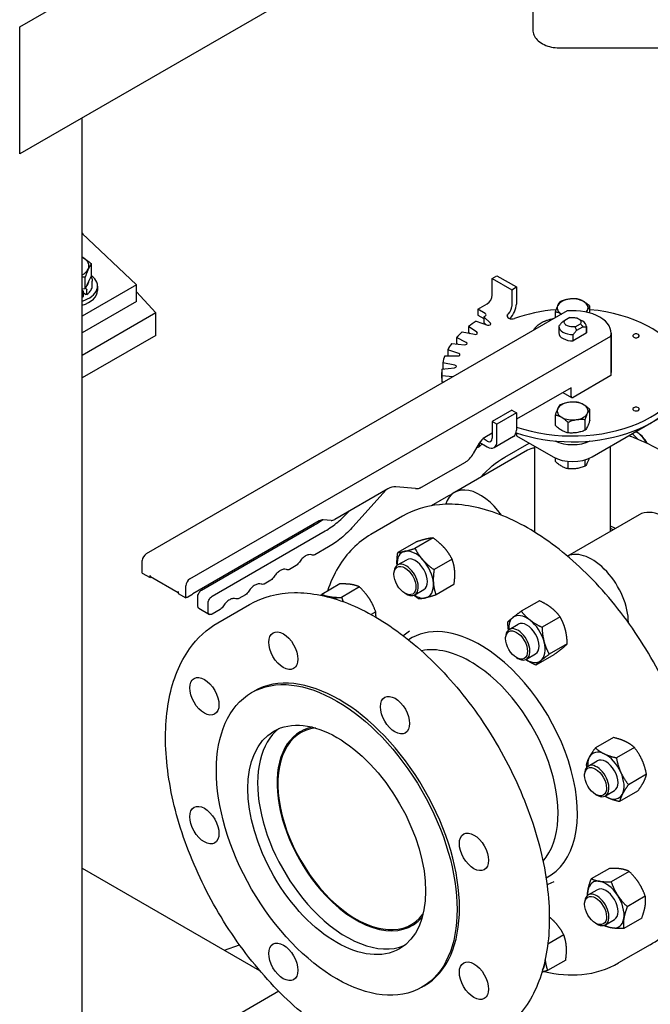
# Model space of a CAD drawing. Header units: inches. Extents: x 17 to 189, y 68 to 193.
# Tile 3 of 43: x 48 to 60, y 105 to 123. Entities that reach past the tile are written whole.
import ezdxf

# ---------------------------------------------------------------- set-up
doc = ezdxf.new("R2010")
doc.units = ezdxf.units.IN
doc.header["$LTSCALE"] = 10.666667
doc.header["$MEASUREMENT"] = 0
doc.layers.get('0').update_dxf_attribs({"lineweight": 25})

msp = doc.modelspace()

# ---------------------------------------------------------------- linework, layer by layer
for p, q in [((48.425, 123.233), (53.009, 125.879)), ((54.691, 124.541), (48.425, 120.923)), ((57.751, 123.588), (57.751, 123.178)), ((48.425, 120.923), (48.425, 123.233)), ((58.251, 122.85), (68.855, 122.85)), ((49.559, 102.978), (49.559, 121.578)), ((49.559, 119.48), (49.575, 119.462)), ((49.559, 119.478), (50.546, 118.543)), ((49.727, 118.712), (49.727, 118.922)), ((49.727, 118.712), (49.671, 118.591)), ((50.546, 118.543), (49.559, 117.973)), ((49.615, 118.47), (49.615, 118.68)), ((49.671, 118.591), (49.615, 118.47)), ((49.743, 118.53), (49.743, 118.609)), ((50.546, 118.237), (50.546, 118.543)), ((57.013, 118.658), (57.098, 118.707)), ((57.013, 118.658), (57.367, 118.454)), ((57.013, 118.356), (57.013, 118.658)), ((57.098, 118.707), (57.452, 118.503)), ((49.615, 118.47), (49.559, 118.461)), ((49.559, 118.441), (49.574, 118.432)), ((49.584, 118.336), (49.584, 118.415)), ((49.584, 118.394), (49.635, 118.365)), ((49.635, 118.467), (49.618, 118.477)), ((49.645, 118.371), (49.645, 118.45)), ((49.84, 118.518), (49.84, 118.441)), ((50.546, 118.414), (50.9, 118.033)), ((57.367, 118.454), (57.452, 118.503)), ((57.367, 118.454), (57.367, 118.152)), ((57.452, 118.503), (57.452, 118.192)), ((50.546, 118.237), (49.559, 117.667)), ((56.752, 118.098), (56.922, 118.196)), ((50.9, 118.033), (49.559, 117.258)), ((58.375, 118.068), (50.724, 113.651)), ((50.9, 117.624), (50.9, 118.033)), ((56.885, 118.022), (56.752, 118.098)), ((56.752, 118.098), (56.752, 117.992)), ((57.279, 117.99), (57.29, 117.997)), ((57.29, 117.998), (57.29, 117.997)), ((58.16, 117.944), (58.16, 118.055)), ((58.788, 118.029), (58.788, 118.152)), ((56.722, 117.879), (56.926, 117.811)), ((56.752, 117.992), (56.863, 117.928)), ((56.863, 117.961), (56.863, 117.855)), ((56.981, 117.843), (56.863, 117.961)), ((56.863, 117.855), (56.896, 117.821)), ((58.127, 117.925), (58.12, 117.929)), ((58.426, 117.946), (58.33, 117.891)), ((58.521, 117.781), (58.617, 117.836)), ((58.58, 117.925), (58.65, 117.885)), ((56.469, 117.689), (56.691, 117.643)), ((56.735, 117.679), (56.583, 117.784)), ((56.583, 117.784), (56.583, 117.678)), ((56.583, 117.678), (56.609, 117.66)), ((57.766, 117.725), (57.774, 117.721)), ((58.224, 117.783), (58.224, 117.668)), ((58.723, 117.661), (58.486, 117.524)), ((58.486, 117.524), (58.486, 117.639)), ((58.549, 117.715), (58.66, 117.779)), ((58.723, 117.776), (58.723, 117.661)), ((58.724, 117.783), (58.724, 117.668)), ((59.174, 117.668), (59.174, 116.949)), ((50.9, 117.624), (49.559, 116.85)), ((51.516, 113.193), (59.167, 117.611)), ((56.276, 117.477), (56.509, 117.453)), ((56.542, 117.494), (56.361, 117.582)), ((56.361, 117.582), (56.361, 117.476)), ((56.361, 117.476), (56.379, 117.467)), ((59.167, 117.611), (59.167, 116.892)), ((56.407, 117.292), (56.203, 117.36)), ((56.203, 117.36), (56.203, 117.254)), ((56.336, 117.08), (56.114, 117.126)), ((56.114, 117.126), (56.114, 117.02)), ((56.151, 117.249), (56.387, 117.249)), ((56.203, 117.254), (56.218, 117.249)), ((56.094, 116.843), (56.094, 116.949)), ((56.096, 117.011), (56.329, 117.035)), ((56.114, 117.02), (56.136, 117.015)), ((56.294, 116.867), (56.096, 116.887)), ((56.096, 116.887), (56.096, 116.781)), ((56.096, 116.781), (56.136, 116.777)), ((56.114, 116.772), (56.14, 116.778)), ((56.114, 116.772), (56.114, 116.762)), ((59.167, 116.892), (58.481, 116.496)), ((58.445, 116.672), (57.452, 116.098)), ((58.296, 116.586), (58.456, 116.494)), ((58.445, 116.516), (58.445, 116.672)), ((57.367, 116.261), (57.013, 116.057)), ((57.452, 116.212), (57.098, 116.008)), ((57.367, 116.261), (57.452, 116.212)), ((57.452, 116.212), (57.452, 115.902)), ((58.788, 116.08), (58.788, 116.276)), ((58.827, 115.414), (60.418, 116.333)), ((57.098, 116.008), (57.013, 116.057)), ((57.013, 116.057), (57.013, 115.755)), ((58.16, 115.983), (58.16, 116.179)), ((58.39, 115.85), (58.39, 116.046)), ((58.704, 115.899), (58.704, 116.095)), ((57.098, 115.698), (57.098, 116.008)), ((57.457, 115.849), (57.457, 115.797)), ((59.669, 115.844), (59.647, 115.856)), ((56.786, 115.674), (56.922, 115.596)), ((56.922, 115.702), (56.847, 115.745)), ((57.013, 115.845), (56.878, 115.766)), ((57.047, 115.584), (57.4, 115.788)), ((57.457, 115.797), (58.12, 115.414)), ((57.653, 115.533), (56.327, 114.767)), ((56.778, 115.661), (56.669, 115.473)), ((56.754, 115.585), (56.732, 115.581)), ((56.775, 115.597), (56.754, 115.585)), ((56.775, 115.656), (56.775, 115.597)), ((56.828, 115.65), (56.775, 115.597)), ((57.24, 115.407), (57.686, 115.665)), ((57.786, 114.044), (57.786, 115.607)), ((59.161, 114.06), (59.161, 115.607)), ((56.519, 115.314), (55.723, 114.855)), ((58.16, 115.33), (58.16, 115.394)), ((58.39, 115.197), (58.39, 115.334)), ((58.704, 115.246), (58.704, 115.362)), ((55.117, 114.832), (54.154, 114.275)), ((55.078, 114.809), (54.487, 114.15)), ((55.617, 114.837), (55.258, 114.869)), ((56.218, 114.704), (55.906, 114.524)), ((53.87, 114.25), (51.572, 112.924)), ((54.083, 114.257), (53.94, 114.269)), ((55.384, 114.336), (54.809, 114.004)), ((59.683, 114.361), (58.38, 113.609)), ((51.731, 112.991), (53.785, 114.177)), ((51.922, 112.881), (53.976, 114.067)), ((55.937, 113.939), (55.609, 113.75)), ((54.039, 113.776), (53.789, 113.632)), ((55.624, 113.865), (55.296, 113.676)), ((50.653, 113.299), (50.653, 113.528)), ((55.292, 113.448), (55.458, 113.543)), ((56.284, 113.553), (55.956, 113.363)), ((53.45, 113.436), (53.329, 113.366)), ((50.653, 113.299), (50.794, 113.218)), ((50.794, 113.218), (50.794, 113.259)), ((50.815, 113.23), (50.794, 113.218)), ((50.805, 113.236), (51.304, 112.948)), ((52.99, 113.171), (52.869, 113.101)), ((55.227, 113.279), (55.227, 113.305)), ((51.445, 112.85), (51.445, 113.071)), ((54.242, 113.103), (53.915, 112.914)), ((54.602, 113.048), (54.274, 112.859)), ((55.604, 112.907), (55.77, 113.002)), ((56.318, 113.093), (55.991, 112.904)), ((51.304, 112.965), (51.304, 112.932)), ((51.304, 112.932), (51.445, 112.85)), ((51.459, 112.859), (51.445, 112.85)), ((51.551, 112.903), (51.48, 112.863)), ((51.661, 112.705), (51.661, 112.869)), ((52.531, 112.906), (52.41, 112.836)), ((55.426, 112.935), (55.448, 112.922)), ((51.681, 112.66), (51.872, 112.549)), ((51.852, 112.595), (51.852, 112.758)), ((52.071, 112.64), (51.922, 112.554)), ((52.025, 112.397), (52.6, 112.728)), ((57.869, 112.798), (57.541, 112.609)), ((54.895, 112.595), (54.812, 112.547)), ((58.246, 112.505), (57.918, 112.316)), ((57.321, 112.276), (57.487, 112.372)), ((55.412, 112.175), (55.507, 112.25)), ((57.257, 112.108), (57.257, 112.133)), ((58.377, 112.014), (58.05, 111.825)), ((57.455, 111.763), (57.478, 111.75)), ((57.634, 111.735), (57.8, 111.831)), ((58.132, 111.816), (57.805, 111.627)), ((52.64, 111.128), (52.684, 111.153)), ((59.215, 110.31), (58.888, 110.121)), ((59.596, 110.13), (59.269, 109.941)), ((58.756, 109.79), (58.922, 109.886)), ((58.692, 109.622), (58.692, 109.647)), ((59.817, 109.641), (59.489, 109.452)), ((58.891, 109.277), (58.913, 109.265)), ((59.069, 109.249), (59.235, 109.345)), ((59.656, 109.333), (59.328, 109.144)), ((49.559, 107.937), (52.785, 106.075)), ((59.142, 107.931), (58.814, 107.742)), ((59.501, 107.876), (59.174, 107.687)), ((58.027, 107.646), (58.139, 107.69)), ((58.756, 107.447), (58.922, 107.543)), ((58.692, 107.278), (58.692, 107.304)), ((59.795, 107.423), (59.467, 107.234)), ((58.891, 106.934), (58.913, 106.921)), ((59.069, 106.906), (59.235, 107.001)), ((59.729, 107.025), (59.402, 106.836)), ((58.313, 106.723), (58.023, 106.555)), ((52.148, 106.442), (52.421, 106.539)), ((59.884, 106.542), (59.309, 106.21)), ((58.348, 106.263), (58.02, 106.074)), ((53.132, 105.696), (49.559, 103.633)), ((55.734, 105.769), (55.778, 105.795))]:
    msp.add_line(p, q)
for centre, major_axis, start_param, end_param in [((49.309, 118.884), (-0.375, 0), 3.926991, 3.982661), ((49.309, 118.884), (0.375, 0), 6.021386, 7.068583), ((49.309, 118.884), (0.375, 0), 5.442117, 6.021386), ((49.309, 118.518), (0.531, 0), 5.202597, 6.951446), ((49.309, 118.62), (0.375, 0), 5.769616, 6.273156), ((49.309, 118.62), (0.375, 0), 5.442117, 5.464174), ((49.309, 118.441), (0.531, 0), 5.202597, 6.283185), ((56.922, 118.303), (0.065, 0.113), 3.926991, 5.497787), ((57.275, 118.09), (0.125, 0.217), 4.244715, 5.497787), ((58.474, 118.124), (-0.281, 0), 4.974188, 6.021386), ((58.474, 118.124), (0.281, 0), 0.785398, 1.832596), ((58.474, 118.124), (0.281, 0), 6.021386, 7.068583), ((56.843, 117.997), (0.06, 0), 5.444483, 7.068583), ((57.372, 117.974), (-0.09, 0), 5.832683, 8.409458), ((57.279, 118.096), (-0.065, -0.113), 0.785398, 0.914476), ((57.275, 118.098), (-0.065, -0.113), 1.149662, 2.356194), ((58.474, 116.949), (2, 0), 1.722352, 2.126273), ((58.474, 116.949), (2, 0), 4.176175, 7.696343), ((58.474, 118.124), (-0.281, 0), 6.021386, 7.065203), ((58.474, 117.668), (0.7, 0), 6.141288, 7.995879), ((58.474, 118.124), (0.281, 0), 5.780847, 6.021386), ((58.474, 116.949), (2.38, 0), 2.398149, 2.488772), ((58.474, 116.949), (2.38, 0), 2.302891, 2.31424), ((56.946, 117.831), (0.04, 0), 4.18879, 6.806784), ((58.474, 117.783), (0.25, 0), 6.235513, 7.068583), ((58.474, 116.949), (2.38, 0), 2.572682, 2.663305), ((56.704, 117.664), (0.04, 0), 4.363323, 6.981317), ((58.474, 117.783), (-0.25, 0), 6.235513, 7.901654), ((58.474, 117.668), (-0.25, 0), 0, 1.618469), ((58.474, 117.668), (0.25, 0), 6.235513, 6.283185), ((59.626, 117.615), (-0.06, 0), 5.497787, 8.63938), ((59.626, 117.615), (0.06, 0), 5.497787, 8.63938), ((58.474, 116.949), (-2.38, 0), 5.888808, 5.979431), ((56.516, 117.476), (0.04, 0), 4.537856, 7.15585), ((56.387, 117.272), (0.04, 0), 4.712389, 7.330383), ((58.474, 116.949), (-2.38, 0), 6.063341, 6.153964), ((58.474, 116.949), (-2.38, 0), 6.237874, 6.328497), ((56.322, 117.058), (0.04, 0), 4.886922, 7.504916), ((58.474, 116.949), (0.7, 0), 6.141288, 6.283185), ((58.474, 116.843), (-2.38, 0), 0, 0.045311), ((58.474, 116.949), (-2.38, 0), 0.129221, 0.13558), ((58.474, 116.843), (2, 0), 4.17264, 6.283185), ((58.474, 116.248), (-0.281, 0), 4.974188, 6.021386), ((58.474, 116.248), (0.281, 0), 0.785398, 1.832596), ((58.481, 116.537), (-0.025, -0.0433), 5.497787, 7.068583), ((58.474, 116.248), (-0.281, 0), 6.021386, 7.068583), ((58.474, 116.248), (0.281, 0), 6.021386, 7.068583), ((58.474, 116.248), (0.281, 0), 5.497787, 6.021386), ((59.626, 116.284), (-0.06, 0), 5.497787, 8.63938), ((59.626, 116.284), (0.06, 0), 5.497787, 8.63938), ((58.474, 116.248), (-0.281, 0), 0.785398, 1.832596), ((58.474, 116.248), (-0.281, 0), 1.832596, 2.356194), ((57.275, 116.004), (0.125, -0.217), 0, 0.785398), ((59.647, 115.601), (0.156, -0.271), 1.480722, 2.486251), ((56.878, 115.603), (-0.1, -0.173), 3.926991, 4.712389), ((56.922, 115.808), (0.065, -0.113), 5.497787, 7.068583), ((56.922, 115.8), (0.125, -0.217), 5.497787, 7.068583), ((58.474, 115.925), (-0.5, 0), 0.872646, 2.268947), ((59.669, 115.614), (-0.141, 0.244), 4.577209, 5.497787), ((58.122, 114.721), (-0.469, 0.812), 6.028741, 6.283185), ((56.519, 115.559), (-0.15, -0.26), 0.785398, 1.570796), ((58.474, 115.618), (0.5, 0), 3.926991, 5.497787), ((55.117, 114.505), (0.2, 0.346), 0.261799, 0.785398), ((55.758, 115.202), (-0.2, -0.346), 0.261799, 0.538604), ((56.796, 113.955), (-0.469, 0.812), 4.871861, 6.762623), ((56.687, 113.892), (-0.469, 0.812), 6.1664, 6.283185), ((60.151, 113.549), (-0.469, 0.812), 3.534292, 6.283185), ((53.87, 114.087), (0.1, 0.173), 0.261799, 0.785398), ((54.154, 114.439), (-0.1, -0.173), 0.261799, 0.785398), ((59.446, 111.485), (1.547, -2.679), 2.444776, 2.48674), ((59.402, 111.459), (-1.547, 2.68), 5.585886, 5.607938), ((55.614, 113.273), (-0.234, 0.406), 5.063563, 6.11076), ((58.825, 112.784), (-0.469, 0.812), 3.923914, 6.232171), ((50.724, 113.569), (-0.05, -0.0866), 3.926991, 5.497787), ((55.614, 113.273), (-0.234, 0.406), 6.11076, 7.125807), ((55.614, 113.273), (-0.156, 0.271), 3.141593, 6.283185), ((55.614, 113.273), (-0.234, 0.406), 4.016365, 5.063563), ((55.448, 113.177), (0.156, -0.271), 5.497787, 10.210176), ((51.516, 113.112), (0.05, 0.0866), 0.785398, 2.356194), ((55.614, 113.273), (0.234, -0.406), 6.11076, 7.157958), ((54.179, 112.444), (-0.234, 0.406), 5.848961, 6.028178), ((54.179, 112.444), (-0.234, 0.406), 5.460769, 5.848961), ((55.614, 113.273), (0.234, -0.406), 5.440564, 6.11076), ((57.643, 112.101), (-0.234, 0.406), 0.089374, 0.842622), ((57.643, 112.101), (-0.234, 0.406), 5.325362, 6.372559), ((57.643, 112.101), (-0.234, 0.406), 4.278164, 5.325362), ((56.794, 109.954), (-1.25, 2.165), 5.469156, 6.325242), ((57.478, 112.005), (0.156, -0.271), 5.497787, 10.210176), ((57.643, 112.101), (-0.156, 0.271), 3.141593, 6.283185), ((56.618, 109.852), (-1.125, 1.949), 5.469156, 6.09226), ((56.794, 109.954), (1.25, -2.165), 6.241128, 8.610749), ((57.643, 112.101), (0.234, -0.406), 0.089374, 1.136572), ((57.643, 112.101), (0.234, -0.406), 5.440564, 6.372559), ((54.231, 108.474), (-1.547, 2.679), 3.141593, 6.283185), ((56.618, 109.852), (1.125, -1.949), 0.190926, 2.327563), ((54.54, 108.653), (1.006, -1.743), 2.904354, 6.520424), ((54.54, 108.653), (-1.017, 1.762), 6.080261, 8.246681), ((54.364, 108.551), (-1.142, 1.979), 0.077441, 1.963495), ((59.078, 109.616), (-0.234, 0.406), 0.351174, 0.842622), ((59.078, 109.616), (-0.234, 0.406), 5.587161, 6.634359), ((59.078, 109.616), (-0.234, 0.406), 4.539964, 5.587161), ((58.913, 109.52), (0.156, -0.271), 5.497787, 10.210176), ((59.078, 109.616), (-0.156, 0.271), 3.141593, 6.283185), ((59.078, 109.616), (0.234, -0.406), 0.351174, 1.398371), ((59.078, 109.616), (0.234, -0.406), 5.440564, 5.587161), ((59.078, 109.616), (0.234, -0.406), 5.587161, 6.634359), ((59.078, 107.272), (-0.234, 0.406), 5.848961, 6.896158), ((59.078, 107.272), (-0.234, 0.406), 4.801763, 5.848961), ((54.54, 108.653), (1.017, -1.762), 5.105088, 6.486109), ((58.913, 107.176), (0.156, -0.271), 5.497787, 10.210176), ((59.078, 107.272), (0.234, -0.406), 3.754566, 3.984214), ((59.078, 107.272), (-0.156, 0.271), 3.141593, 6.283185), ((59.078, 107.272), (-0.234, 0.406), 3.754566, 4.801763), ((54.364, 108.551), (1.142, -1.979), 5.105088, 6.205744), ((59.078, 107.272), (0.234, -0.406), 5.440564, 5.848961), ((59.078, 107.272), (0.234, -0.406), 5.848961, 6.896158), ((57.643, 106.444), (0.234, -0.406), 0.255007, 0.822416)]:
    msp.add_ellipse(centre, major_axis=major_axis, ratio=0.57735, start_param=start_param, end_param=end_param)
for centre, major_axis in [((55.426, 113.164), (0.141, -0.244)), ((53.216, 111.889), (0.187, -0.325)), ((57.455, 111.993), (0.141, -0.244)), ((54.187, 108.448), (1.547, -2.679)), ((51.781, 111.06), (0.187, -0.325)), ((55.246, 110.717), (0.187, -0.325)), ((54.187, 108.448), (1.142, -1.979)), ((58.891, 109.507), (0.141, -0.244)), ((51.781, 108.717), (0.187, -0.325)), ((56.681, 108.231), (0.187, -0.325)), ((58.891, 107.164), (0.141, -0.244)), ((53.216, 106.231), (0.187, -0.325)), ((56.681, 105.888), (0.187, -0.325))]:
    msp.add_ellipse(centre, major_axis=major_axis, ratio=0.57735)
for points, knots in [([(57.751, 123.178), (57.751, 123.147), (57.758, 123.115), (57.784, 123.054), (57.804, 123.025), (57.856, 122.97), (57.891, 122.945), (57.967, 122.904), (58.01, 122.887), (58.099, 122.863), (58.147, 122.855), (58.213, 122.851), (58.232, 122.85), (58.251, 122.85)], [0.785398, 0.785398, 0.785398, 0.785398, 1.026168, 1.026168, 1.291262, 1.291262, 1.605421, 1.605421, 1.919581, 1.919581, 2.23374, 2.23374, 2.356194, 2.356194, 2.356194, 2.356194]), ([(49.719, 118.694), (49.722, 118.688), (49.725, 118.682), (49.738, 118.654), (49.743, 118.632), (49.743, 118.609)], [5.1701746, 5.1701746, 5.1701746, 5.1701746, 5.2419077, 5.2419077, 5.4977871, 5.4977871, 5.4977871, 5.4977871]), ([(49.584, 118.415), (49.584, 118.416), (49.584, 118.418), (49.583, 118.421), (49.582, 118.423), (49.58, 118.426), (49.579, 118.428), (49.577, 118.43), (49.575, 118.432), (49.574, 118.432)], [0.21497365, 0.21497365, 0.21497365, 0.21497365, 0.22835326, 0.22835326, 0.2417662, 0.2417662, 0.255221, 0.255221, 0.26871299, 0.26871299, 0.26871299, 0.26871299]), ([(49.635, 118.467), (49.636, 118.467), (49.637, 118.465), (49.64, 118.463), (49.641, 118.461), (49.643, 118.458), (49.643, 118.456), (49.644, 118.453), (49.645, 118.451), (49.645, 118.45)], [0.1612343, 0.1612343, 0.1612343, 0.1612343, 0.17472629, 0.17472629, 0.18818109, 0.18818109, 0.20159403, 0.20159403, 0.21497365, 0.21497365, 0.21497365, 0.21497365]), ([(49.645, 118.371), (49.645, 118.37), (49.644, 118.368), (49.643, 118.366), (49.643, 118.365), (49.641, 118.364), (49.64, 118.364), (49.637, 118.364), (49.636, 118.364), (49.635, 118.365)], [0.21497365, 0.21497365, 0.21497365, 0.21497365, 0.22835326, 0.22835326, 0.2417662, 0.2417662, 0.255221, 0.255221, 0.26871299, 0.26871299, 0.26871299, 0.26871299]), ([(49.642, 118.365), (49.655, 118.374), (49.666, 118.383), (49.688, 118.403), (49.697, 118.414), (49.713, 118.435), (49.72, 118.447), (49.732, 118.47), (49.736, 118.482), (49.742, 118.506), (49.743, 118.518), (49.743, 118.53)], [0.0993828, 0.0993828, 0.0993828, 0.0993828, 0.2365859, 0.2365859, 0.3737889, 0.3737889, 0.510992, 0.510992, 0.6481951, 0.6481951, 0.7853982, 0.7853982, 0.7853982, 0.7853982]), ([(49.559, 118.32), (49.564, 118.322), (49.569, 118.324), (49.576, 118.327), (49.579, 118.328), (49.581, 118.329)], [6.11889503, 6.11889503, 6.11889503, 6.11889503, 6.1634519, 6.1634519, 6.1835701, 6.1835701, 6.1835701, 6.1835701]), ([(49.581, 118.329), (49.581, 118.329), (49.581, 118.33), (49.582, 118.33), (49.583, 118.331), (49.584, 118.333), (49.584, 118.335), (49.584, 118.336)], [0.18654201, 0.18654201, 0.18654201, 0.18654201, 0.18818109, 0.18818109, 0.20159403, 0.20159403, 0.21497365, 0.21497365, 0.21497365, 0.21497365]), ([(58.244, 118.236), (58.237, 118.228), (58.23, 118.218), (58.216, 118.195), (58.209, 118.182), (58.202, 118.166)], [0, 0, 0, 0, 0.002088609, 0.002088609, 0.004177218, 0.004177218, 0.004177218, 0.004177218]), ([(58.401, 118.281), (58.374, 118.277), (58.348, 118.271), (58.295, 118.256), (58.269, 118.247), (58.244, 118.236)], [0, 0, 0, 0, 0.002088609, 0.002088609, 0.004177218, 0.004177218, 0.004177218, 0.004177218]), ([(58.558, 118.285), (58.532, 118.287), (58.506, 118.288), (58.454, 118.287), (58.428, 118.285), (58.401, 118.281)], [0, 0, 0, 0, 0.002088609, 0.002088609, 0.004177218, 0.004177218, 0.004177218, 0.004177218]), ([(58.673, 118.239), (58.653, 118.25), (58.634, 118.26), (58.595, 118.275), (58.577, 118.28), (58.558, 118.285)], [0, 0, 0, 0, 0.002088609, 0.002088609, 0.004177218, 0.004177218, 0.004177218, 0.004177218]), ([(58.788, 118.152), (58.769, 118.169), (58.75, 118.185), (58.712, 118.215), (58.692, 118.228), (58.673, 118.239)], [0, 0, 0, 0, 0.002088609, 0.002088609, 0.004177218, 0.004177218, 0.004177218, 0.004177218]), ([(58.202, 118.166), (58.195, 118.151), (58.187, 118.134), (58.173, 118.096), (58.167, 118.076), (58.16, 118.055)], [0, 0, 0, 0, 0.002088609, 0.002088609, 0.004177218, 0.004177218, 0.004177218, 0.004177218]), ([(58.16, 118.055), (58.178, 118.051), (58.197, 118.045), (58.235, 118.03), (58.255, 118.021), (58.274, 118.01)], [0, 0, 0, 0, 0.002088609, 0.002088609, 0.004153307, 0.004153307, 0.004153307, 0.004153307]), ([(58.746, 118.082), (58.753, 118.098), (58.76, 118.111), (58.774, 118.134), (58.781, 118.144), (58.788, 118.152)], [0, 0, 0, 0, 0.002088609, 0.002088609, 0.004177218, 0.004177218, 0.004177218, 0.004177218]), ([(57.766, 117.725), (57.772, 117.732), (57.777, 117.739), (57.785, 117.75), (57.788, 117.753), (57.792, 117.758), (57.794, 117.76), (57.796, 117.763), (57.797, 117.764), (57.798, 117.765), (57.798, 117.766), (57.804, 117.772), (57.809, 117.778), (57.817, 117.786), (57.82, 117.789), (57.824, 117.793), (57.826, 117.795), (57.828, 117.797), (57.829, 117.798), (57.83, 117.798), (57.841, 117.809), (57.852, 117.818), (57.875, 117.836), (57.888, 117.844), (57.901, 117.851)], [0, 0, 0, 0, 0.125, 0.125, 0.1875, 0.1875, 0.21875, 0.234375, 0.242188, 0.242188, 0.25, 0.25, 0.375, 0.375, 0.4375, 0.4375, 0.46875, 0.484375, 0.484375, 0.5, 0.5, 0.75, 0.75, 1, 1, 1, 1]), ([(57.901, 117.851), (57.914, 117.859), (57.928, 117.866), (57.951, 117.876), (57.959, 117.88), (57.971, 117.884), (57.975, 117.886), (57.981, 117.888), (57.984, 117.889), (57.988, 117.891), (57.989, 117.891), (57.99, 117.892), (57.991, 117.892), (58.01, 117.899), (58.03, 117.905), (58.072, 117.917), (58.095, 117.923), (58.12, 117.929)], [0, 0, 0, 0, 0.25, 0.25, 0.375, 0.375, 0.4375, 0.4375, 0.46875, 0.484375, 0.492188, 0.492188, 0.5, 0.5, 0.75, 0.75, 1, 1, 1, 1]), ([(58.287, 117.866), (58.276, 117.855), (58.265, 117.842), (58.244, 117.817), (58.234, 117.803), (58.224, 117.79)], [0, 0, 0, 0, 0.001296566, 0.001296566, 0.002593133, 0.002593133, 0.002593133, 0.002593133]), ([(58.521, 117.781), (58.495, 117.776), (58.466, 117.775), (58.412, 117.783), (58.387, 117.791), (58.347, 117.813), (58.333, 117.828), (58.32, 117.859), (58.322, 117.876), (58.33, 117.891)], [0, 0, 0, 0, 0.25, 0.25, 0.5, 0.5, 0.75, 0.75, 1, 1, 1, 1]), ([(58.426, 117.946), (58.452, 117.952), (58.481, 117.952), (58.536, 117.945), (58.561, 117.937), (58.6, 117.914), (58.614, 117.899), (58.627, 117.868), (58.626, 117.851), (58.617, 117.836)], [0, 0, 0, 0, 0.25, 0.25, 0.5, 0.5, 0.75, 0.75, 1, 1, 1, 1]), ([(58.486, 117.639), (58.496, 117.652), (58.506, 117.666), (58.527, 117.691), (58.538, 117.704), (58.549, 117.715)], [0, 0, 0, 0, 0.001296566, 0.001296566, 0.002593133, 0.002593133, 0.002593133, 0.002593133]), ([(58.66, 117.779), (58.671, 117.781), (58.682, 117.781), (58.703, 117.78), (58.713, 117.778), (58.723, 117.776)], [0, 0, 0, 0, 0.001296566, 0.001296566, 0.002593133, 0.002593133, 0.002593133, 0.002593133]), ([(58.401, 116.405), (58.374, 116.401), (58.348, 116.395), (58.295, 116.379), (58.269, 116.37), (58.244, 116.36)], [0, 0, 0, 0, 0.002088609, 0.002088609, 0.004177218, 0.004177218, 0.004177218, 0.004177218]), ([(58.558, 116.409), (58.532, 116.411), (58.506, 116.412), (58.454, 116.411), (58.428, 116.409), (58.401, 116.405)], [0, 0, 0, 0, 0.002088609, 0.002088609, 0.004177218, 0.004177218, 0.004177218, 0.004177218]), ([(58.673, 116.363), (58.653, 116.374), (58.634, 116.383), (58.595, 116.398), (58.577, 116.404), (58.558, 116.409)], [0, 0, 0, 0, 0.002088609, 0.002088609, 0.004177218, 0.004177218, 0.004177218, 0.004177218]), ([(58.202, 116.29), (58.195, 116.274), (58.187, 116.257), (58.173, 116.22), (58.167, 116.2), (58.16, 116.179)], [0, 0, 0, 0, 0.002088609, 0.002088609, 0.004177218, 0.004177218, 0.004177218, 0.004177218]), ([(58.244, 116.36), (58.237, 116.351), (58.23, 116.342), (58.216, 116.319), (58.209, 116.305), (58.202, 116.29)], [0, 0, 0, 0, 0.002088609, 0.002088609, 0.004177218, 0.004177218, 0.004177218, 0.004177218]), ([(58.788, 116.276), (58.769, 116.293), (58.75, 116.309), (58.712, 116.338), (58.692, 116.351), (58.673, 116.363)], [0, 0, 0, 0, 0.002088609, 0.002088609, 0.004177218, 0.004177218, 0.004177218, 0.004177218]), ([(58.704, 116.095), (58.71, 116.116), (58.717, 116.136), (58.731, 116.173), (58.738, 116.19), (58.746, 116.206)], [0, 0, 0, 0, 0.002088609, 0.002088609, 0.004177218, 0.004177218, 0.004177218, 0.004177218]), ([(58.746, 116.206), (58.753, 116.221), (58.76, 116.235), (58.774, 116.258), (58.781, 116.267), (58.788, 116.276)], [0, 0, 0, 0, 0.002088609, 0.002088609, 0.004177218, 0.004177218, 0.004177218, 0.004177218]), ([(58.16, 116.179), (58.178, 116.174), (58.197, 116.168), (58.236, 116.153), (58.255, 116.144), (58.275, 116.133)], [0, 0, 0, 0, 0.002088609, 0.002088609, 0.004177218, 0.004177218, 0.004177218, 0.004177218]), ([(58.275, 116.133), (58.294, 116.122), (58.314, 116.108), (58.352, 116.079), (58.371, 116.063), (58.39, 116.046)], [0, 0, 0, 0, 0.002088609, 0.002088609, 0.004177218, 0.004177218, 0.004177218, 0.004177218]), ([(58.39, 116.046), (58.415, 116.056), (58.441, 116.065), (58.493, 116.081), (58.52, 116.087), (58.547, 116.091)], [0, 0, 0, 0, 0.002088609, 0.002088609, 0.004177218, 0.004177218, 0.004177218, 0.004177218]), ([(58.547, 116.091), (58.573, 116.095), (58.6, 116.097), (58.652, 116.098), (58.678, 116.097), (58.704, 116.095)], [0, 0, 0, 0, 0.002088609, 0.002088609, 0.004177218, 0.004177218, 0.004177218, 0.004177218]), ([(58.788, 116.08), (58.781, 116.059), (58.774, 116.039), (58.76, 116.002), (58.753, 115.984), (58.746, 115.969)], [0, 0, 0, 0, 0.002088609, 0.002088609, 0.004177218, 0.004177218, 0.004177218, 0.004177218]), ([(58.275, 115.896), (58.255, 115.907), (58.236, 115.921), (58.197, 115.95), (58.178, 115.966), (58.16, 115.983)], [0, 0, 0, 0, 0.002088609, 0.002088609, 0.004177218, 0.004177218, 0.004177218, 0.004177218]), ([(58.39, 115.85), (58.371, 115.855), (58.352, 115.861), (58.314, 115.876), (58.294, 115.885), (58.275, 115.896)], [0, 0, 0, 0, 0.002088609, 0.002088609, 0.004177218, 0.004177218, 0.004177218, 0.004177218]), ([(58.547, 115.854), (58.52, 115.85), (58.493, 115.848), (58.441, 115.847), (58.415, 115.848), (58.39, 115.85)], [0, 0, 0, 0, 0.002088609, 0.002088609, 0.004177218, 0.004177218, 0.004177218, 0.004177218]), ([(58.704, 115.899), (58.678, 115.889), (58.652, 115.879), (58.6, 115.864), (58.573, 115.858), (58.547, 115.854)], [0, 0, 0, 0, 0.002088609, 0.002088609, 0.004177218, 0.004177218, 0.004177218, 0.004177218]), ([(58.746, 115.969), (58.738, 115.954), (58.731, 115.94), (58.717, 115.917), (58.71, 115.907), (58.704, 115.899)], [0, 0, 0, 0, 0.002088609, 0.002088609, 0.004177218, 0.004177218, 0.004177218, 0.004177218]), ([(59.496, 115.8), (59.53, 115.788), (59.564, 115.775), (59.937, 115.628), (60.283, 115.426), (60.955, 114.908), (61.282, 114.592), (61.883, 113.878), (62.156, 113.48), (62.625, 112.642), (62.819, 112.203), (63.108, 111.326), (63.203, 110.889), (63.283, 110.06), (63.268, 109.668), (63.128, 108.972), (63.004, 108.666), (62.688, 108.221), (62.514, 108.06), (62.315, 107.945)], [2.559739, 2.559739, 2.559739, 2.559739, 2.592215, 2.592215, 2.914177, 2.914177, 3.236452, 3.236452, 3.558329, 3.558329, 3.880057, 3.880057, 4.201984, 4.201984, 4.524307, 4.524307, 4.845969, 4.845969, 5.105088, 5.105088, 5.105088, 5.105088]), ([(58.275, 115.243), (58.255, 115.254), (58.236, 115.267), (58.197, 115.297), (58.178, 115.313), (58.16, 115.33)], [0, 0, 0, 0, 0.002088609, 0.002088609, 0.004177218, 0.004177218, 0.004177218, 0.004177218]), ([(58.746, 115.316), (58.738, 115.3), (58.731, 115.287), (58.717, 115.264), (58.71, 115.254), (58.704, 115.246)], [0, 0, 0, 0, 0.002088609, 0.002088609, 0.004177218, 0.004177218, 0.004177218, 0.004177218]), ([(58.774, 115.388), (58.772, 115.381), (58.769, 115.374), (58.76, 115.348), (58.753, 115.331), (58.746, 115.316)], [0.001341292, 0.001341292, 0.001341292, 0.001341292, 0.002088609, 0.002088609, 0.004177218, 0.004177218, 0.004177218, 0.004177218]), ([(58.39, 115.197), (58.371, 115.202), (58.352, 115.207), (58.314, 115.222), (58.294, 115.232), (58.275, 115.243)], [0, 0, 0, 0, 0.002088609, 0.002088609, 0.004177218, 0.004177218, 0.004177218, 0.004177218]), ([(58.547, 115.201), (58.52, 115.197), (58.493, 115.195), (58.441, 115.194), (58.415, 115.195), (58.39, 115.197)], [0, 0, 0, 0, 0.002088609, 0.002088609, 0.004177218, 0.004177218, 0.004177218, 0.004177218]), ([(58.704, 115.246), (58.678, 115.235), (58.652, 115.226), (58.6, 115.211), (58.573, 115.205), (58.547, 115.201)], [0, 0, 0, 0, 0.002088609, 0.002088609, 0.004177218, 0.004177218, 0.004177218, 0.004177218]), ([(53.976, 114.067), (54.053, 114.111), (54.131, 114.166), (54.276, 114.286), (54.344, 114.352), (54.409, 114.423)], [0, 0, 0, 0, 0.5, 0.5, 0.9620792, 0.9620792, 0.9620792, 0.9620792]), ([(59.884, 106.542), (60.124, 106.68), (60.326, 106.884), (60.636, 107.403), (60.742, 107.719), (60.849, 108.435), (60.847, 108.836), (60.735, 109.677), (60.624, 110.118), (60.306, 110.995), (60.098, 111.431), (59.607, 112.256), (59.323, 112.644), (58.709, 113.332), (58.377, 113.633), (57.7, 114.117), (57.353, 114.3), (56.68, 114.527), (56.353, 114.572), (55.809, 114.521), (55.584, 114.451), (55.384, 114.336)], [4.31969, 4.31969, 4.31969, 4.31969, 4.631101, 4.631101, 4.94841, 4.94841, 5.270372, 5.270372, 5.592646, 5.592646, 5.914523, 5.914523, 6.236252, 6.236252, 6.558179, 6.558179, 6.880501, 6.880501, 7.202163, 7.202163, 7.461283, 7.461283, 7.461283, 7.461283]), ([(54.487, 114.15), (54.417, 114.072), (54.344, 114.001), (54.193, 113.875), (54.116, 113.821), (54.039, 113.776)], [0, 0, 0, 0, 0.5, 0.5, 1, 1, 1, 1]), ([(54.809, 114.004), (54.569, 113.866), (54.367, 113.662), (54.136, 113.274), (54.07, 113.13), (54.017, 112.974)], [1.1780972, 1.1780972, 1.1780972, 1.1780972, 1.4895087, 1.4895087, 1.6479051, 1.6479051, 1.6479051, 1.6479051]), ([(53.619, 113.612), (53.599, 113.6), (53.579, 113.585), (53.542, 113.547), (53.524, 113.526), (53.508, 113.502)], [0.5, 0.5, 0.5, 0.5, 0.75, 0.75, 1, 1, 1, 1]), ([(53.73, 113.631), (53.715, 113.636), (53.697, 113.637), (53.659, 113.631), (53.639, 113.623), (53.619, 113.612)], [0, 0, 0, 0, 0.25, 0.25, 0.5, 0.5, 0.5, 0.5]), ([(53.16, 113.346), (53.14, 113.335), (53.12, 113.319), (53.082, 113.282), (53.064, 113.26), (53.049, 113.237)], [0.5, 0.5, 0.5, 0.5, 0.75, 0.75, 1, 1, 1, 1]), ([(53.271, 113.365), (53.255, 113.371), (53.238, 113.372), (53.2, 113.366), (53.18, 113.358), (53.16, 113.346)], [0, 0, 0, 0, 0.25, 0.25, 0.5, 0.5, 0.5, 0.5]), ([(50.794, 113.259), (50.794, 113.253), (50.795, 113.249), (50.799, 113.241), (50.802, 113.238), (50.805, 113.236)], [0, 0, 0, 0, 0.25, 0.25, 0.5, 0.5, 0.5, 0.5]), ([(51.661, 112.869), (51.661, 112.874), (51.661, 112.882), (51.663, 112.892), (51.664, 112.896), (51.665, 112.899), (51.665, 112.9), (51.665, 112.901), (51.669, 112.914), (51.675, 112.926), (51.685, 112.944), (51.69, 112.953), (51.698, 112.962), (51.701, 112.966), (51.703, 112.968), (51.704, 112.969), (51.705, 112.97), (51.714, 112.979), (51.722, 112.986), (51.731, 112.991)], [0, 0, 0, 0, 0.125, 0.1875, 0.21875, 0.234375, 0.234375, 0.25, 0.25, 0.5, 0.5, 0.625, 0.6875, 0.71875, 0.734375, 0.734375, 0.75, 0.75, 1, 1, 1, 1]), ([(52.7, 113.081), (52.68, 113.07), (52.66, 113.054), (52.622, 113.017), (52.605, 112.995), (52.589, 112.972)], [0.5, 0.5, 0.5, 0.5, 0.75, 0.75, 1, 1, 1, 1]), ([(52.811, 113.1), (52.796, 113.105), (52.778, 113.107), (52.74, 113.1), (52.72, 113.093), (52.7, 113.081)], [0, 0, 0, 0, 0.25, 0.25, 0.5, 0.5, 0.5, 0.5]), ([(51.852, 112.758), (51.852, 112.769), (51.853, 112.781), (51.861, 112.805), (51.866, 112.817), (51.879, 112.839), (51.887, 112.85), (51.904, 112.868), (51.913, 112.875), (51.922, 112.881)], [0, 0, 0, 0, 0.25, 0.25, 0.5, 0.5, 0.75, 0.75, 1, 1, 1, 1]), ([(52.241, 112.816), (52.22, 112.804), (52.2, 112.789), (52.163, 112.751), (52.145, 112.73), (52.129, 112.706)], [0.5, 0.5, 0.5, 0.5, 0.75, 0.75, 1, 1, 1, 1]), ([(52.352, 112.835), (52.336, 112.84), (52.318, 112.841), (52.281, 112.835), (52.261, 112.827), (52.241, 112.816)], [0, 0, 0, 0, 0.25, 0.25, 0.5, 0.5, 0.5, 0.5]), ([(52.6, 112.728), (52.84, 112.867), (53.117, 112.94), (53.722, 112.949), (54.049, 112.883), (54.722, 112.617), (55.068, 112.415), (55.741, 111.897), (56.067, 111.581), (56.668, 110.867), (56.942, 110.469), (57.41, 109.631), (57.604, 109.192), (57.893, 108.315), (57.988, 107.878), (58.068, 107.049), (58.053, 106.658), (57.914, 105.961), (57.789, 105.655), (57.473, 105.21), (57.299, 105.049), (57.1, 104.934)], [5.105088, 5.105088, 5.105088, 5.105088, 5.416499, 5.416499, 5.733808, 5.733808, 6.05577, 6.05577, 6.378045, 6.378045, 6.699921, 6.699921, 7.02165, 7.02165, 7.343577, 7.343577, 7.6659, 7.6659, 7.987561, 7.987561, 8.246681, 8.246681, 8.246681, 8.246681]), ([(51.681, 112.66), (51.678, 112.662), (51.673, 112.665), (51.669, 112.671), (51.667, 112.675), (51.667, 112.676), (51.666, 112.677), (51.666, 112.678), (51.662, 112.686), (51.661, 112.695), (51.661, 112.705)], [0.5, 0.5, 0.5, 0.5, 0.625, 0.6875, 0.71875, 0.734375, 0.734375, 0.75, 0.75, 1, 1, 1, 1]), ([(51.922, 112.554), (51.913, 112.549), (51.904, 112.546), (51.887, 112.544), (51.879, 112.546), (51.866, 112.553), (51.861, 112.559), (51.853, 112.575), (51.852, 112.584), (51.852, 112.595)], [0, 0, 0, 0, 0.25, 0.25, 0.5, 0.5, 0.75, 0.75, 1, 1, 1, 1]), ([(56.525, 104.602), (56.285, 104.464), (56.008, 104.391), (55.403, 104.382), (55.076, 104.448), (54.403, 104.714), (54.057, 104.915), (53.384, 105.433), (53.058, 105.75), (52.457, 106.464), (52.183, 106.862), (51.715, 107.699), (51.521, 108.139), (51.232, 109.016), (51.137, 109.453), (51.057, 110.282), (51.072, 110.673), (51.211, 111.37), (51.336, 111.675), (51.652, 112.121), (51.825, 112.281), (52.025, 112.397)], [1.963495, 1.963495, 1.963495, 1.963495, 2.274907, 2.274907, 2.592215, 2.592215, 2.914177, 2.914177, 3.236452, 3.236452, 3.558329, 3.558329, 3.880057, 3.880057, 4.201984, 4.201984, 4.524307, 4.524307, 4.845969, 4.845969, 5.105088, 5.105088, 5.105088, 5.105088]), ([(57.954, 106.053), (58.193, 105.999), (58.424, 105.981), (58.884, 106.025), (59.11, 106.095), (59.309, 106.21)], [3.8280843, 3.8280843, 3.8280843, 3.8280843, 4.0605707, 4.0605707, 4.3196899, 4.3196899, 4.3196899, 4.3196899])]:
    msp.add_open_spline(points, degree=3, knots=knots)
for points, weights in [([(49.559, 119.046), (49.566, 119.042), (49.574, 119.037)], [1.00702154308, 1.00391449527, 1]), ([(49.574, 119.037), (49.645, 118.996), (49.727, 118.922)], [1, 1.0379548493, 1]), ([(49.727, 118.922), (49.697, 118.884), (49.671, 118.828)], [1, 1.0379548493, 1]), ([(49.671, 118.828), (49.645, 118.772), (49.615, 118.68)], [1, 1.0379548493, 1]), ([(49.615, 118.68), (49.586, 118.683), (49.559, 118.684)], [1, 1.00953959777, 1.01428381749]), ([(59.654, 115.739), (59.608, 115.792), (59.556, 115.835)], [1.0928191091, 1.06931738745, 1.01756825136]), ([(55.81, 113.919), (55.737, 113.902), (55.624, 113.865)], [1, 1.0930923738, 1.10906450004]), ([(55.937, 113.939), (55.882, 113.936), (55.81, 113.919)], [1.10906450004, 1.0930923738, 1]), ([(56.14, 113.763), (56.059, 113.852), (55.937, 113.939)], [1, 1.0930923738, 1.10906450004]), ([(55.423, 113.696), (55.496, 113.713), (55.609, 113.75)], [1, 1.0930923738, 1.10906450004]), ([(55.609, 113.75), (55.673, 113.629), (55.753, 113.54)], [1.10906450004, 1.0930923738, 1]), ([(56.284, 113.553), (56.221, 113.673), (56.14, 113.763)], [1.10906450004, 1.0930923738, 1]), ([(55.283, 113.442), (55.277, 113.544), (55.296, 113.676)], [1.00989337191, 1.09396064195, 1.10906450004]), ([(55.296, 113.676), (55.35, 113.679), (55.423, 113.696)], [1.10906450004, 1.0930923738, 1]), ([(55.753, 113.54), (55.834, 113.45), (55.956, 113.363)], [1, 1.0930923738, 1.10906450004]), ([(56.331, 113.34), (56.323, 113.446), (56.284, 113.553)], [1, 1.0930923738, 1.10906450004]), ([(55.956, 113.363), (55.936, 113.223), (55.944, 113.116)], [1.10906450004, 1.0930923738, 1]), ([(56.318, 113.093), (56.339, 113.233), (56.331, 113.34)], [1.10906450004, 1.0930923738, 1]), ([(54.451, 113.093), (54.368, 113.106), (54.242, 113.103)], [1, 1.0930923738, 1.10906450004]), ([(54.602, 113.048), (54.535, 113.08), (54.451, 113.093)], [1.10906450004, 1.0930923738, 1]), ([(54.778, 112.839), (54.71, 112.944), (54.602, 113.048)], [1, 1.0930923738, 1.10906450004]), ([(55.944, 113.116), (55.952, 113.01), (55.991, 112.904)], [1, 1.0930923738, 1.10906450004]), ([(53.907, 112.895), (53.911, 112.905), (53.915, 112.914)], [1.10601010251, 1.10778482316, 1.10906450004]), ([(53.915, 112.914), (53.981, 112.882), (54.065, 112.87)], [1.10906450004, 1.0930923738, 1]), ([(54.065, 112.87), (54.148, 112.857), (54.274, 112.859)], [1, 1.0930923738, 1.10906450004]), ([(54.274, 112.859), (54.289, 112.818), (54.304, 112.781)], [1.10906450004, 1.10428293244, 1.09258968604]), ([(54.895, 112.595), (54.846, 112.733), (54.778, 112.839)], [1.10906450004, 1.0930923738, 1]), ([(55.678, 112.83), (55.628, 112.865), (55.587, 112.899)], [1.10906450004, 1.10260434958, 1.08352800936]), ([(55.805, 112.85), (55.732, 112.833), (55.678, 112.83)], [1, 1.0930923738, 1.10906450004]), ([(55.991, 112.904), (55.877, 112.867), (55.805, 112.85)], [1.10906450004, 1.0930923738, 1]), ([(58.087, 112.669), (57.999, 112.737), (57.869, 112.798)], [1, 1.0930923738, 1.10906450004]), ([(58.246, 112.505), (58.174, 112.601), (58.087, 112.669)], [1.10906450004, 1.0930923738, 1]), ([(54.9, 112.497), (54.902, 112.546), (54.895, 112.595)], [1.06750119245, 1.10018920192, 1.10906450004]), ([(57.296, 112.412), (57.332, 112.448), (57.389, 112.493)], [1.10906450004, 1.0930923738, 1]), ([(57.389, 112.493), (57.446, 112.539), (57.541, 112.609)], [1, 1.0930923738, 1.10906450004]), ([(57.541, 112.609), (57.613, 112.513), (57.7, 112.445)], [1.10906450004, 1.0930923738, 1]), ([(57.7, 112.445), (57.788, 112.377), (57.918, 112.316)], [1, 1.0930923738, 1.10906450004]), ([(58.341, 112.276), (58.311, 112.39), (58.246, 112.505)], [1, 1.0930923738, 1.10906450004]), ([(57.308, 112.267), (57.299, 112.333), (57.296, 112.412)], [1.07044159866, 1.10059514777, 1.10906450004]), ([(57.918, 112.316), (57.924, 112.167), (57.955, 112.053)], [1.10906450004, 1.0930923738, 1]), ([(58.377, 112.014), (58.372, 112.162), (58.341, 112.276)], [1.10906450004, 1.0930923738, 1]), ([(57.955, 112.053), (57.985, 111.939), (58.05, 111.825)], [1, 1.0930923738, 1.10906450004]), ([(58.132, 111.816), (58.227, 111.886), (58.284, 111.932)], [1.10906450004, 1.0930923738, 1]), ([(58.284, 111.932), (58.341, 111.978), (58.377, 112.014)], [1, 1.0930923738, 1.10906450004]), ([(57.805, 111.627), (57.699, 111.677), (57.624, 111.73)], [1.10906450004, 1.09613665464, 1.03268509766]), ([(58.05, 111.825), (57.955, 111.755), (57.898, 111.709)], [1.10906450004, 1.0930923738, 1]), ([(57.898, 111.709), (57.841, 111.663), (57.805, 111.627)], [1, 1.0930923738, 1.10906450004]), ([(59.435, 110.237), (59.347, 110.279), (59.215, 110.31)], [1, 1.0930923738, 1.10906450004]), ([(58.778, 109.95), (58.815, 110.022), (58.888, 110.121)], [1, 1.0930923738, 1.10906450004]), ([(58.888, 110.121), (58.96, 110.056), (59.049, 110.014)], [1.10906450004, 1.0930923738, 1]), ([(59.596, 110.13), (59.524, 110.195), (59.435, 110.237)], [1.10906450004, 1.0930923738, 1]), ([(59.736, 109.902), (59.685, 110.016), (59.596, 110.13)], [1, 1.0930923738, 1.10906450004]), ([(58.727, 109.813), (58.74, 109.879), (58.778, 109.95)], [1.10906450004, 1.0930923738, 1]), ([(59.049, 110.014), (59.137, 109.972), (59.269, 109.941)], [1, 1.0930923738, 1.10906450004]), ([(59.269, 109.941), (59.298, 109.793), (59.349, 109.679)], [1.10906450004, 1.0930923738, 1]), ([(58.735, 109.774), (58.731, 109.793), (58.727, 109.813)], [1.10324759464, 1.10687840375, 1.10906450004]), ([(59.817, 109.641), (59.787, 109.789), (59.736, 109.902)], [1.10906450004, 1.0930923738, 1]), ([(59.349, 109.679), (59.401, 109.566), (59.489, 109.452)], [1, 1.0930923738, 1.10906450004]), ([(59.766, 109.504), (59.803, 109.576), (59.817, 109.641)], [1, 1.0930923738, 1.10906450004]), ([(59.489, 109.452), (59.416, 109.352), (59.379, 109.281)], [1.10906450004, 1.0930923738, 1]), ([(59.656, 109.333), (59.728, 109.433), (59.766, 109.504)], [1.10906450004, 1.0930923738, 1]), ([(59.108, 109.217), (59.082, 109.23), (59.058, 109.244)], [1, 1.02585645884, 1.04576344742]), ([(59.379, 109.281), (59.342, 109.209), (59.328, 109.144)], [1, 1.0930923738, 1.10906450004]), ([(59.328, 109.144), (59.196, 109.175), (59.108, 109.217)], [1.10906450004, 1.0930923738, 1]), ([(59.351, 107.921), (59.268, 107.933), (59.142, 107.931)], [1, 1.0930923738, 1.10906450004]), ([(59.501, 107.876), (59.434, 107.908), (59.351, 107.921)], [1.10906450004, 1.0930923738, 1]), ([(59.678, 107.666), (59.609, 107.771), (59.501, 107.876)], [1, 1.0930923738, 1.10906450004]), ([(58.752, 107.526), (58.767, 107.619), (58.814, 107.742)], [1, 1.0930923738, 1.10906450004]), ([(58.814, 107.742), (58.881, 107.71), (58.964, 107.697)], [1.10906450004, 1.0930923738, 1]), ([(58.964, 107.697), (59.048, 107.684), (59.174, 107.687)], [1, 1.0930923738, 1.10906450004]), ([(59.174, 107.687), (59.223, 107.548), (59.291, 107.443)], [1.10906450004, 1.0930923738, 1]), ([(59.795, 107.423), (59.746, 107.561), (59.678, 107.666)], [1.10906450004, 1.0930923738, 1]), ([(58.743, 107.438), (58.744, 107.481), (58.752, 107.526)], [1.07025520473, 1.04357697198, 1]), ([(59.291, 107.443), (59.359, 107.338), (59.467, 107.234)], [1, 1.0930923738, 1.10906450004]), ([(59.792, 107.241), (59.807, 107.333), (59.795, 107.423)], [1, 1.0930923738, 1.10906450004]), ([(59.467, 107.234), (59.42, 107.11), (59.405, 107.018)], [1.10906450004, 1.0930923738, 1]), ([(59.729, 107.025), (59.776, 107.149), (59.792, 107.241)], [1.10906450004, 1.0930923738, 1]), ([(58.169, 106.934), (58.117, 106.992), (58.05, 107.046)], [1, 1.05838215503, 1.08643235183]), ([(58.313, 106.723), (58.25, 106.844), (58.169, 106.934)], [1.10906450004, 1.0930923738, 1]), ([(59.042, 106.892), (59.041, 106.893), (59.04, 106.894)], [1.10906450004, 1.10886437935, 1.10865215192]), ([(59.405, 107.018), (59.39, 106.926), (59.402, 106.836)], [1, 1.0930923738, 1.10906450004]), ([(58.36, 106.51), (58.352, 106.617), (58.313, 106.723)], [1, 1.0930923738, 1.10906450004]), ([(59.192, 106.847), (59.109, 106.86), (59.042, 106.892)], [1, 1.0930923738, 1.10906450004]), ([(59.402, 106.836), (59.276, 106.834), (59.192, 106.847)], [1.10906450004, 1.0930923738, 1]), ([(58.348, 106.263), (58.368, 106.404), (58.36, 106.51)], [1.10906450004, 1.0930923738, 1]), ([(57.975, 106.269), (57.984, 106.172), (58.02, 106.074)], [1.01437037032, 1.0943673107, 1.10906450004]), ([(58.02, 106.074), (57.962, 106.056), (57.917, 106.042)], [1.10906450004, 1.1008761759, 1.07241882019])]:
    msp.add_rational_spline(points, weights, degree=2)
for points in [[(57.308, 118.018), (57.301, 118.011), (57.295, 118.004), (57.29, 117.998)], [(58.729, 118.044), (58.735, 118.058), (58.74, 118.07), (58.746, 118.082)], [(58.33, 117.891), (58.318, 117.884), (58.303, 117.875), (58.287, 117.866)], [(58.617, 117.836), (58.63, 117.82), (58.644, 117.801), (58.66, 117.779)], [(57.762, 117.714), (57.763, 117.718), (57.765, 117.721), (57.766, 117.725)], [(58.549, 117.715), (58.538, 117.74), (58.529, 117.762), (58.521, 117.781)], [(56.816, 115.049), (56.938, 115.195), (57.081, 115.316), (57.24, 115.407)], [(55.723, 114.855), (55.711, 114.848), (55.7, 114.845), (55.689, 114.845)], [(53.785, 114.177), (53.833, 114.204), (53.88, 114.235), (53.927, 114.269)], [(53.789, 113.632), (53.767, 113.625), (53.747, 113.625), (53.73, 113.631)], [(53.329, 113.366), (53.308, 113.36), (53.288, 113.359), (53.271, 113.365)], [(53.508, 113.502), (53.491, 113.477), (53.471, 113.454), (53.45, 113.436)], [(53.049, 113.237), (53.032, 113.211), (53.012, 113.189), (52.99, 113.171)], [(52.869, 113.101), (52.848, 113.094), (52.828, 113.094), (52.811, 113.1)], [(51.48, 112.863), (51.473, 112.858), (51.465, 112.857), (51.459, 112.859)], [(51.572, 112.924), (51.566, 112.915), (51.559, 112.908), (51.551, 112.903)], [(52.41, 112.836), (52.389, 112.829), (52.369, 112.828), (52.352, 112.835)], [(52.589, 112.972), (52.572, 112.946), (52.552, 112.923), (52.531, 112.906)], [(52.129, 112.706), (52.113, 112.681), (52.092, 112.658), (52.071, 112.64)], [(55.412, 112.175), (55.407, 112.171), (55.402, 112.167), (55.396, 112.162)], [(58.008, 107.639), (58.014, 107.641), (58.02, 107.644), (58.027, 107.646)]]:
    msp.add_open_spline(points, degree=3)

doc.saveas('drawing.dxf')
